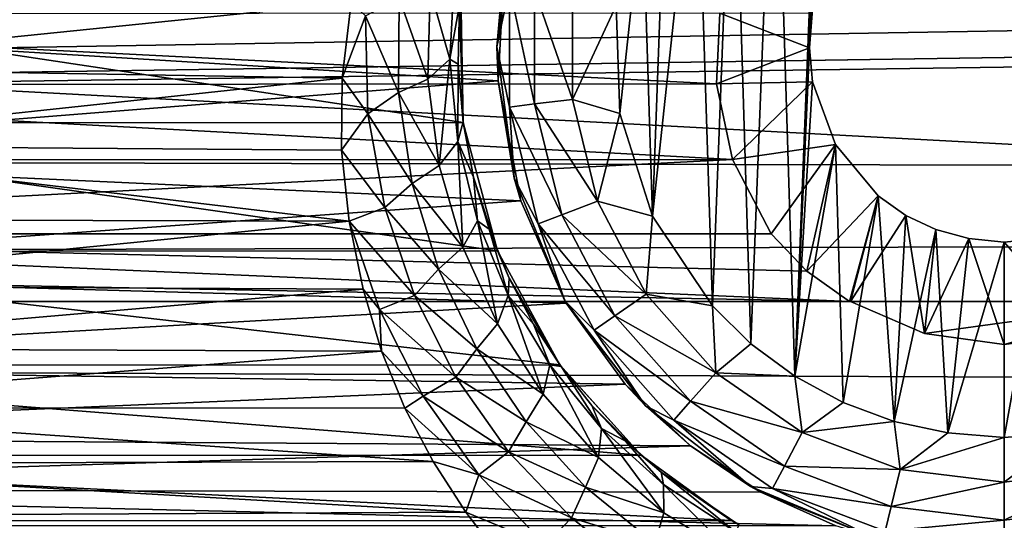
# Model space of a CAD drawing. Header units: metres. Extents: x -95 to 103, y -12 to 12.
# Tile 198 of 256: x -46.72 to -44.2, y -8.35 to -7.07. Entities that reach past the tile are written whole.
import ezdxf

# ---------------------------------------------------------------- set-up
doc = ezdxf.new("R2010")
doc.units = ezdxf.units.M
doc.layers.add('solid_P74500', color=7, linetype='CONTINUOUS')
doc.layers.add('solid_P74500_01', color=7, linetype='CONTINUOUS')

msp = doc.modelspace()

# ---------------------------------------------------------------- linework, layer by layer
at = {"layer": 'solid_P74500'}
for points in [[(-11.7, -9.123637, 0.5), (-88, -5.05, 0.5), (-88, -9.123637, 0.5)], [(-11.7, -9.123637, 0.5), (-12.2, -5.05, 0.5), (-88, -5.05, 0.5)], [(-19.663668, -5.295372, -1.8), (-19.442997, -5.406663, -1.8), (-85.675003, -7.792304, -1.8)], [(-24.196892, -5.444916, -1.8), (-19.663668, -5.295372, -1.8), (-85.675003, -7.792304, -1.8)], [(-24.663668, -5.295372, -1.8), (-24.442997, -5.406663, -1.8), (-85.675003, -7.792304, -1.8)], [(-29.196892, -5.444916, -1.8), (-24.663668, -5.295372, -1.8), (-85.675003, -7.792304, -1.8)], [(-29.663668, -5.295372, -1.8), (-29.442997, -5.406663, -1.8), (-85.675003, -7.792304, -1.8)], [(-34.196892, -5.444916, -1.8), (-29.663668, -5.295372, -1.8), (-85.675003, -7.792304, -1.8)], [(-34.663666, -5.295372, -1.8), (-34.442997, -5.406663, -1.8), (-85.675003, -7.792304, -1.8)], [(-39.196892, -5.444916, -1.8), (-34.663666, -5.295372, -1.8), (-85.675003, -7.792304, -1.8)], [(-39.663666, -5.295372, -1.8), (-39.442997, -5.406663, -1.8), (-85.675003, -7.792304, -1.8)], [(-44.196892, -5.444916, -1.8), (-39.663666, -5.295372, -1.8), (-85.675003, -7.792304, -1.8)], [(-44.663666, -5.295372, -1.8), (-44.442997, -5.406663, -1.8), (-85.675003, -7.792304, -1.8)], [(-49.196892, -5.444916, -1.8), (-44.663666, -5.295372, -1.8), (-85.675003, -7.792304, -1.8)], [(-19.442997, -5.406663, -1.8), (-19.196892, -5.444916, -1.8), (-85.675003, -7.792304, -1.8)], [(-24.442997, -5.406663, -1.8), (-24.196892, -5.444916, -1.8), (-85.675003, -7.792304, -1.8)], [(-29.442997, -5.406663, -1.8), (-29.196892, -5.444916, -1.8), (-85.675003, -7.792304, -1.8)], [(-34.442997, -5.406663, -1.8), (-34.196892, -5.444916, -1.8), (-85.675003, -7.792304, -1.8)], [(-39.442997, -5.406663, -1.8), (-39.196892, -5.444916, -1.8), (-85.675003, -7.792304, -1.8)], [(-44.442997, -5.406663, -1.8), (-44.196892, -5.444916, -1.8), (-85.675003, -7.792304, -1.8)], [(-16.783161, -6, -1.8), (-85.675003, -7.792304, -1.8), (-19.196892, -5.444916, -1.8)], [(92.5, -6.166949, 10.871941), (-94.018356, -5.654152, 11.148119), (-94.018356, -7.322209, 10.130905)], [(-16.74332, -6.246104, -1.8), (-85.675003, -7.792304, -1.8), (-16.783161, -6, -1.8)], [(92.5, -7.774915, 9.787399), (92.5, -6.166949, 10.871941), (-94.018356, -7.322209, 10.130905)], [(-16.74332, -6.246104, -1.8), (-16.630293, -6.464035, -1.8), (-85.675003, -7.792304, -1.8)], [(-44.736984, -7.983215, -11.8), (-44.788025, -6.331459, -11.8), (-44.668499, -6.257416, -11.8)], [(-44.736984, -7.983215, -11.8), (-44.668499, -6.257416, -11.8), (-44.69928, -7.142048, -11.8)], [(-44.668499, -6.257416, -11.8), (-44.69249, -7.05461, -11.8), (-44.69928, -7.142048, -11.8)], [(-44.849243, -7.900564, -11.8), (-44.894634, -6.420703, -11.8), (-44.788025, -6.331459, -11.8)], [(-44.736984, -7.983215, -11.8), (-44.849243, -7.900564, -11.8), (-44.788025, -6.331459, -11.8)], [(-44.948109, -7.80319, -11.8), (-44.98888, -6.52597, -11.8), (-44.894634, -6.420703, -11.8)], [(-44.849243, -7.900564, -11.8), (-44.948109, -7.80319, -11.8), (-44.894634, -6.420703, -11.8)], [(-16.630293, -6.464035, -1.8), (-16.456795, -6.635807, -1.8), (-85.675003, -7.792304, -1.8)], [(-45.101101, -7.573346, -11.8), (-45.066879, -6.641509, -11.8), (-44.98888, -6.52597, -11.8)], [(-44.948109, -7.80319, -11.8), (-45.101101, -7.573346, -11.8), (-44.98888, -6.52597, -11.8)], [(-16.456795, -6.635807, -1.8), (-16.239395, -6.74545, -1.8), (-85.675003, -7.792304, -1.8)], [(-45.101101, -7.573346, -11.8), (-45.127319, -6.76642, -11.8), (-45.066879, -6.641509, -11.8)], [(-16.239395, -6.74545, -1.8), (-15.996938, -6.783135, -1.8), (-85.675003, -7.792304, -1.8)], [(-45.47987, -6.912105, -7.087511), (-47.901661, -7.079847, -6.919954), (-47.958427, -6.754923, -7.237473)], [(-15.996938, -6.783135, -1.8), (-14.325, -7.792304, -1.8), (-85.675003, -7.792304, -1.8)], [(-45.18536, -7.310327, -11.8), (-45.194279, -7.034285, -11.8), (-45.127319, -6.76642, -11.8)], [(-45.101101, -7.573346, -11.8), (-45.18536, -7.310327, -11.8), (-45.127319, -6.76642, -11.8)], [(-45.5, -7.14, -11.5), (-45.47987, -6.912105, -7.087511), (-45.455704, -6.803535, -11.5)], [(-45.467941, -6.986044, -11.614588), (-45.5, -7.14, -11.5), (-45.455704, -6.803535, -11.5)], [(-45.47987, -6.912105, -7.087511), (-45.497097, -7.226824, -6.766446), (-47.901661, -7.079847, -6.919954)], [(-45.5, -7.14, -11.5), (-45.497097, -7.226824, -6.766446), (-45.47987, -6.912105, -7.087511)], [(-45.608768, -6.953619, -10.186781), (-45.620827, -7.17118, -10.006389), (-45.671383, -6.99382, -10.26226)], [(-45.608768, -6.953619, -10.186781), (-45.595753, -7.031044, -9.986676), (-45.620827, -7.17118, -10.006389)], [(-45.467941, -6.986044, -11.614588), (-45.467941, -7.293956, -11.614588), (-45.5, -7.14, -11.5)], [(-45.403378, -7.286117, -11.712049), (-45.467941, -7.293956, -11.614588), (-45.467941, -6.986044, -11.614588)], [(-45.403378, -6.993884, -11.712049), (-45.403378, -7.286117, -11.712049), (-45.467941, -6.986044, -11.614588)], [(-45.586445, -7.333337, -8.858452), (-47.807259, -6.998838, -9.125035), (-47.813648, -7.334234, -8.857709)], [(-45.586445, -7.333337, -8.858452), (-45.592617, -6.99762, -9.125969), (-47.807259, -6.998838, -9.125035)], [(-45.873528, -7.026005, -10.338532), (-47.506718, -7.193116, -10.222968), (-47.528347, -6.995755, -10.359026)], [(-45.671383, -6.99382, -10.26226), (-45.676708, -7.222791, -10.080191), (-45.750759, -7.014537, -10.313324)], [(-45.620827, -7.17118, -10.006389), (-45.676708, -7.222791, -10.080191), (-45.671383, -6.99382, -10.26226)], [(-45.595753, -7.031044, -9.986676), (-45.592617, -6.99762, -9.125969), (-45.586445, -7.333337, -8.858452)], [(-45.403378, -6.993884, -11.712049), (-45.306675, -7.005625, -11.777164), (-45.306675, -7.274375, -11.777164)], [(-45.403378, -6.993884, -11.712049), (-45.306675, -7.274375, -11.777164), (-45.403378, -7.286117, -11.712049)], [(-45.306675, -7.274375, -11.777164), (-45.306675, -7.005625, -11.777164), (-45.194279, -7.034285, -11.8)], [(-45.873528, -7.026005, -10.338532), (-45.896179, -7.219656, -10.204243), (-47.506718, -7.193116, -10.222968)], [(-45.836823, -7.060791, -10.310713), (-45.896179, -7.219656, -10.204243), (-45.873528, -7.026005, -10.338532)], [(-45.750759, -7.014537, -10.313324), (-45.752087, -7.256888, -10.130121), (-45.836823, -7.060791, -10.310713)], [(-45.676708, -7.222791, -10.080191), (-45.752087, -7.256888, -10.130121), (-45.750759, -7.014537, -10.313324)], [(-45.620827, -7.17118, -10.006389), (-45.595753, -7.031044, -9.986676), (-45.599308, -7.184045, -9.852619)], [(-45.599308, -7.184045, -9.852619), (-45.595753, -7.031044, -9.986676), (-45.586445, -7.333337, -8.858452)], [(-45.306675, -7.274375, -11.777164), (-45.194279, -7.034285, -11.8), (-45.18536, -7.310327, -11.8)], [(-48.470367, -7.055848, -5.089697), (-44.937401, -7.234941, -4.831732), (-44.92926, -7.053593, -5.092822)], [(-48.470367, -7.055848, -5.089697), (-48.462757, -7.236759, -4.829008), (-44.937401, -7.234941, -4.831732)], [(-45.830471, -7.311327, -10.128681), (-45.896179, -7.219656, -10.204243), (-45.836823, -7.060791, -10.310713)], [(-45.752087, -7.256888, -10.130121), (-45.830471, -7.311327, -10.128681), (-45.836823, -7.060791, -10.310713)], [(-44.69928, -7.142048, -11.8), (-44.92926, -7.053593, -5.092822), (-44.937401, -7.234941, -4.831732)], [(-44.69928, -7.142048, -11.8), (-44.69249, -7.05461, -11.8), (-44.92926, -7.053593, -5.092822)], [(-45.497097, -7.226824, -6.766446), (-47.930645, -7.419484, -6.554484), (-47.901661, -7.079847, -6.919954)], [(-45.455704, -7.476465, -11.5), (-45.497097, -7.226824, -6.766446), (-45.5, -7.14, -11.5)], [(-45.467941, -7.293956, -11.614588), (-45.455704, -7.476465, -11.5), (-45.5, -7.14, -11.5)], [(-44.691769, -7.229405, -11.8), (-44.69928, -7.142048, -11.8), (-44.937401, -7.234941, -4.831732)], [(-44.736984, -7.983215, -11.8), (-44.69928, -7.142048, -11.8), (-44.691769, -7.229405, -11.8)], [(-45.620827, -7.17118, -10.006389), (-45.647823, -7.443525, -9.892615), (-45.676708, -7.222791, -10.080191)], [(-45.620827, -7.17118, -10.006389), (-45.600384, -7.382637, -9.819986), (-45.647823, -7.443525, -9.892615)], [(-45.620827, -7.17118, -10.006389), (-45.599308, -7.184045, -9.852619), (-45.600384, -7.382637, -9.819986)], [(-45.600384, -7.382637, -9.819986), (-45.599308, -7.184045, -9.852619), (-45.586731, -7.332283, -9.719637)], [(-45.586731, -7.332283, -9.719637), (-45.599308, -7.184045, -9.852619), (-45.586445, -7.333337, -8.858452)], [(-45.896179, -7.219656, -10.204243), (-47.505615, -7.392566, -10.079681), (-47.506718, -7.193116, -10.222968)], [(-48.462757, -7.236759, -4.829008), (-48.503441, -7.428859, -4.52792), (-44.896606, -7.428674, -4.528224)], [(-48.462757, -7.236759, -4.829008), (-44.896606, -7.428674, -4.528224), (-44.937401, -7.234941, -4.831732)], [(-45.497097, -7.226824, -6.766446), (-45.438789, -7.534208, -6.422535), (-47.930645, -7.419484, -6.554484)], [(-45.896179, -7.219656, -10.204243), (-45.89814, -7.404456, -10.07095), (-47.505615, -7.392566, -10.079681)], [(-45.830471, -7.311327, -10.128681), (-45.89814, -7.404456, -10.07095), (-45.896179, -7.219656, -10.204243)], [(-45.676708, -7.222791, -10.080191), (-45.647823, -7.443525, -9.892615), (-45.752087, -7.256888, -10.130121)], [(-45.455704, -7.476465, -11.5), (-45.438789, -7.534208, -6.422535), (-45.497097, -7.226824, -6.766446)], [(-44.691769, -7.229405, -11.8), (-44.937401, -7.234941, -4.831732), (-44.896606, -7.428674, -4.528224)], [(-44.632656, -7.39014, -11.8), (-44.691769, -7.229405, -11.8), (-44.896606, -7.428674, -4.528224)], [(-44.736984, -7.983215, -11.8), (-44.691769, -7.229405, -11.8), (-44.632656, -7.39014, -11.8)], [(-45.752087, -7.256888, -10.130121), (-45.717197, -7.489459, -9.941753), (-45.830471, -7.311327, -10.128681)], [(-45.647823, -7.443525, -9.892615), (-45.717197, -7.489459, -9.941753), (-45.752087, -7.256888, -10.130121)], [(-45.403378, -7.286117, -11.712049), (-45.333443, -7.569858, -11.712049), (-45.467941, -7.293956, -11.614588)], [(-45.403378, -7.286117, -11.712049), (-45.306675, -7.274375, -11.777164), (-45.242359, -7.535316, -11.777164)], [(-45.403378, -7.286117, -11.712049), (-45.242359, -7.535316, -11.777164), (-45.333443, -7.569858, -11.712049)], [(-45.242359, -7.535316, -11.777164), (-45.306675, -7.274375, -11.777164), (-45.18536, -7.310327, -11.8)], [(-45.787586, -7.550932, -9.942235), (-45.89814, -7.404456, -10.07095), (-45.830471, -7.311327, -10.128681)], [(-45.717197, -7.489459, -9.941753), (-45.787586, -7.550932, -9.942235), (-45.830471, -7.311327, -10.128681)], [(-45.467941, -7.293956, -11.614588), (-45.394253, -7.59292, -11.614588), (-45.455704, -7.476465, -11.5)], [(-45.333443, -7.569858, -11.712049), (-45.394253, -7.59292, -11.614588), (-45.467941, -7.293956, -11.614588)], [(-45.242359, -7.535316, -11.777164), (-45.18536, -7.310327, -11.8), (-45.101101, -7.573346, -11.8)], [(92.5, -7.774915, 9.787399), (-94.018356, -7.322209, 10.130905), (-94.018356, -8.811388, 8.866197)], [(-45.498734, -7.66248, -8.575336), (-47.813648, -7.334234, -8.857709), (-47.901981, -7.664145, -8.573849)], [(-45.498734, -7.66248, -8.575336), (-45.586445, -7.333337, -8.858452), (-47.813648, -7.334234, -8.857709)], [(-45.600384, -7.382637, -9.819986), (-45.586731, -7.332283, -9.719637), (-45.559753, -7.473266, -9.588243)], [(-45.559753, -7.473266, -9.588243), (-45.586731, -7.332283, -9.719637), (-45.586445, -7.333337, -8.858452)], [(-45.559753, -7.473266, -9.588243), (-45.586445, -7.333337, -8.858452), (-45.498734, -7.66248, -8.575336)], [(-45.600384, -7.382637, -9.819986), (-45.587616, -7.653068, -9.702353), (-45.647823, -7.443525, -9.892615)], [(-45.600384, -7.382637, -9.819986), (-45.559753, -7.473266, -9.588243), (-45.549778, -7.585158, -9.630319)], [(-45.600384, -7.382637, -9.819986), (-45.549778, -7.585158, -9.630319), (-45.587616, -7.653068, -9.702353)], [(-44.632656, -7.39014, -11.8), (-44.896606, -7.428674, -4.528224), (-44.796944, -7.619055, -4.2)], [(-44.632656, -7.39014, -11.8), (-44.796944, -7.619055, -4.2), (-44.706146, -7.714148, -4.2)], [(-44.612873, -8.050737, -11.8), (-44.736984, -7.983215, -11.8), (-44.632656, -7.39014, -11.8)], [(-44.523323, -7.520992, -11.8), (-44.632656, -7.39014, -11.8), (-44.706146, -7.714148, -4.2)], [(-44.612873, -8.050737, -11.8), (-44.632656, -7.39014, -11.8), (-44.523323, -7.520992, -11.8)], [(-45.878616, -7.586365, -9.93464), (-47.52124, -7.581886, -9.938058), (-47.505615, -7.392566, -10.079681)], [(-45.89814, -7.404456, -10.07095), (-45.878616, -7.586365, -9.93464), (-47.505615, -7.392566, -10.079681)], [(-45.787586, -7.550932, -9.942235), (-45.878616, -7.586365, -9.93464), (-45.89814, -7.404456, -10.07095)], [(-48.603058, -7.619055, -4.2), (-44.796944, -7.619055, -4.2), (-44.896606, -7.428674, -4.528224)], [(-48.503441, -7.428859, -4.52792), (-48.603058, -7.619055, -4.2), (-44.896606, -7.428674, -4.528224)], [(-45.438789, -7.534208, -6.422535), (-48.036324, -7.719775, -6.19799), (-47.930645, -7.419484, -6.554484)], [(-45.647823, -7.443525, -9.892615), (-45.587616, -7.653068, -9.702353), (-45.717197, -7.489459, -9.941753)], [(-45.717197, -7.489459, -9.941753), (-45.649403, -7.709138, -9.751089), (-45.787586, -7.550932, -9.942235)], [(-45.587616, -7.653068, -9.702353), (-45.649403, -7.709138, -9.751089), (-45.717197, -7.489459, -9.941753)], [(-45.519882, -7.606804, -9.457234), (-45.559753, -7.473266, -9.588243), (-45.498734, -7.66248, -8.575336)], [(-45.549778, -7.585158, -9.630319), (-45.559753, -7.473266, -9.588243), (-45.519882, -7.606804, -9.457234)], [(-45.325832, -7.79, -11.5), (-45.438789, -7.534208, -6.422535), (-45.455704, -7.476465, -11.5)], [(-45.394253, -7.59292, -11.614588), (-45.325832, -7.79, -11.5), (-45.455704, -7.476465, -11.5)], [(-45.438789, -7.534208, -6.422535), (-45.322247, -7.796174, -6.101778), (-48.036324, -7.719775, -6.19799)], [(-45.325832, -7.79, -11.5), (-45.322247, -7.796174, -6.101778), (-45.438789, -7.534208, -6.422535)], [(-45.333443, -7.569858, -11.712049), (-45.242359, -7.535316, -11.777164), (-45.117466, -7.773282, -11.777164)], [(-45.117466, -7.773282, -11.777164), (-45.242359, -7.535316, -11.777164), (-45.101101, -7.573346, -11.8)], [(-44.523323, -7.520992, -11.8), (-44.706146, -7.714148, -4.2), (-44.597057, -7.792304, -4.2)], [(-44.482491, -8.099016, -11.8), (-44.612873, -8.050737, -11.8), (-44.523323, -7.520992, -11.8)], [(-44.523323, -7.520992, -11.8), (-44.597057, -7.792304, -4.2), (-44.5937, -7.792304, -4.3)], [(-44.452335, -7.57166, -11.8), (-44.523323, -7.520992, -11.8), (-44.5937, -7.792304, -4.3)], [(-44.482491, -8.099016, -11.8), (-44.523323, -7.520992, -11.8), (-44.452335, -7.57166, -11.8)], [(-45.711521, -7.776591, -9.754137), (-45.878616, -7.586365, -9.93464), (-45.787586, -7.550932, -9.942235)], [(-45.649403, -7.709138, -9.751089), (-45.711521, -7.776591, -9.754137), (-45.787586, -7.550932, -9.942235)], [(-45.878616, -7.586365, -9.93464), (-47.55304, -7.75146, -9.806369), (-47.52124, -7.581886, -9.938058)], [(-45.878616, -7.586365, -9.93464), (-45.842899, -7.76013, -9.799509), (-47.55304, -7.75146, -9.806369)], [(-45.801018, -7.812901, -9.755897), (-45.842899, -7.76013, -9.799509), (-45.878616, -7.586365, -9.93464)], [(-45.801018, -7.812901, -9.755897), (-45.878616, -7.586365, -9.93464), (-45.711521, -7.776591, -9.754137)], [(-45.549778, -7.585158, -9.630319), (-45.498417, -7.849065, -9.512277), (-45.587616, -7.653068, -9.702353)], [(-45.549778, -7.585158, -9.630319), (-45.519882, -7.606804, -9.457234), (-45.470818, -7.776452, -9.440183)], [(-45.549778, -7.585158, -9.630319), (-45.470818, -7.776452, -9.440183), (-45.498417, -7.849065, -9.512277)], [(-45.333443, -7.569858, -11.712049), (-45.197632, -7.828617, -11.712049), (-45.394253, -7.59292, -11.614588)], [(-45.394253, -7.59292, -11.614588), (-45.25116, -7.865563, -11.614588), (-45.325832, -7.79, -11.5)], [(-45.197632, -7.828617, -11.712049), (-45.25116, -7.865563, -11.614588), (-45.394253, -7.59292, -11.614588)], [(-45.333443, -7.569858, -11.712049), (-45.117466, -7.773282, -11.777164), (-45.197632, -7.828617, -11.712049)], [(-45.117466, -7.773282, -11.777164), (-45.101101, -7.573346, -11.8), (-44.948109, -7.80319, -11.8)], [(-44.452335, -7.57166, -11.8), (-44.5937, -7.792304, -4.3), (-44.404331, -7.873975, -4.3)], [(-44.482491, -8.099016, -11.8), (-44.452335, -7.57166, -11.8), (-44.375313, -7.607855, -11.8)], [(-44.375313, -7.607855, -11.8), (-44.452335, -7.57166, -11.8), (-44.404331, -7.873975, -4.3)], [(-45.468365, -7.732664, -9.3305), (-45.519882, -7.606804, -9.457234), (-45.498734, -7.66248, -8.575336)], [(-45.470818, -7.776452, -9.440183), (-45.519882, -7.606804, -9.457234), (-45.468365, -7.732664, -9.3305)], [(-44.345043, -8.12864, -11.8), (-44.482491, -8.099016, -11.8), (-44.375313, -7.607855, -11.8)], [(-44.291309, -7.630527, -11.8), (-44.375313, -7.607855, -11.8), (-44.404331, -7.873975, -4.3)], [(-44.345043, -8.12864, -11.8), (-44.375313, -7.607855, -11.8), (-44.291309, -7.630527, -11.8)], [(-48.693855, -7.714148, -4.2), (-44.597057, -7.792304, -4.2), (-48.603058, -7.619055, -4.2)], [(-44.706146, -7.714148, -4.2), (-48.603058, -7.619055, -4.2), (-44.597057, -7.792304, -4.2)], [(-44.706146, -7.714148, -4.2), (-44.796944, -7.619055, -4.2), (-48.603058, -7.619055, -4.2)], [(-44.291309, -7.630527, -11.8), (-44.404331, -7.873975, -4.3), (-44.200001, -7.901906, -4.3)], [(-44.345043, -8.12864, -11.8), (-44.291309, -7.630527, -11.8), (-44.200001, -7.64, -11.8)], [(-44.345043, -8.12864, -11.8), (-44.200001, -7.64, -11.8), (-44.200001, -8.14, -11.8)], [(-44.291309, -7.630527, -11.8), (-44.200001, -7.901906, -4.3), (-44.200001, -7.64, -11.8)], [(-43.99567, -7.873975, -4.3), (-44.108173, -7.630482, -11.8), (-44.200001, -7.64, -11.8)], [(-44.200001, -8.14, -11.8), (-44.200001, -7.64, -11.8), (-44.108173, -7.630482, -11.8)], [(-44.029671, -8.125382, -11.8), (-44.200001, -8.14, -11.8), (-44.108173, -7.630482, -11.8)], [(-43.99567, -7.873975, -4.3), (-44.200001, -7.64, -11.8), (-44.200001, -7.901906, -4.3)], [(-45.338627, -7.95457, -8.305107), (-47.901981, -7.664145, -8.573849), (-48.061813, -7.955187, -8.304517)], [(-45.338627, -7.95457, -8.305107), (-45.498734, -7.66248, -8.575336), (-47.901981, -7.664145, -8.573849)], [(-45.587616, -7.653068, -9.702353), (-45.498417, -7.849065, -9.512277), (-45.649403, -7.709138, -9.751089)], [(-45.468365, -7.732664, -9.3305), (-45.498734, -7.66248, -8.575336), (-45.338627, -7.95457, -8.305107)], [(-48.693855, -7.714148, -4.2), (-48.80294, -7.792304, -4.2), (-44.597057, -7.792304, -4.2)], [(-45.322247, -7.796174, -6.101778), (-48.190536, -7.959395, -5.887106), (-48.036324, -7.719775, -6.19799)], [(-45.649403, -7.709138, -9.751089), (-45.551422, -7.913468, -9.561054), (-45.711521, -7.776591, -9.754137)], [(-45.498417, -7.849065, -9.512277), (-45.551422, -7.913468, -9.561054), (-45.649403, -7.709138, -9.751089)], [(-45.470818, -7.776452, -9.440183), (-45.468365, -7.732664, -9.3305), (-45.406479, -7.850219, -9.209554)], [(-45.406479, -7.850219, -9.209554), (-45.468365, -7.732664, -9.3305), (-45.338627, -7.95457, -8.305107)], [(-45.842899, -7.76013, -9.799509), (-47.602085, -7.912514, -9.676887), (-47.55304, -7.75146, -9.806369)], [(-45.842899, -7.76013, -9.799509), (-45.79591, -7.919369, -9.671277), (-47.602085, -7.912514, -9.676887)], [(-45.801018, -7.812901, -9.755897), (-45.79591, -7.919369, -9.671277), (-45.842899, -7.76013, -9.799509)], [(92.5, -9.19602, 8.466393), (92.5, -7.774915, 9.787399), (-94.018356, -8.811388, 8.866197)], [(-85.675003, -7.792304, -4.2), (-14.325, -7.792304, -1.8), (-84.597061, -7.792304, -4.2)], [(-85.675003, -7.792304, -4.2), (-85.675003, -7.792304, -1.8), (-14.325, -7.792304, -1.8)], [(-14.325, -7.792304, -1.8), (-83.80294, -7.792304, -4.2), (-84.597061, -7.792304, -4.2)], [(-79.597061, -7.792304, -4.2), (-83.80294, -7.792304, -4.2), (-14.325, -7.792304, -1.8)], [(-78.80294, -7.792304, -4.2), (-79.597061, -7.792304, -4.2), (-14.325, -7.792304, -1.8)], [(-74.597061, -7.792304, -4.2), (-78.80294, -7.792304, -4.2), (-14.325, -7.792304, -1.8)], [(-73.80294, -7.792304, -4.2), (-74.597061, -7.792304, -4.2), (-14.325, -7.792304, -1.8)], [(-69.597061, -7.792304, -4.2), (-73.80294, -7.792304, -4.2), (-14.325, -7.792304, -1.8)], [(-68.80294, -7.792304, -4.2), (-69.597061, -7.792304, -4.2), (-14.325, -7.792304, -1.8)], [(-64.597061, -7.792304, -4.2), (-68.80294, -7.792304, -4.2), (-14.325, -7.792304, -1.8)], [(-63.80294, -7.792304, -4.2), (-64.597061, -7.792304, -4.2), (-14.325, -7.792304, -1.8)], [(-59.597057, -7.792304, -4.2), (-63.80294, -7.792304, -4.2), (-14.325, -7.792304, -1.8)], [(-58.80294, -7.792304, -4.2), (-59.597057, -7.792304, -4.2), (-14.325, -7.792304, -1.8)], [(-54.597057, -7.792304, -4.2), (-58.80294, -7.792304, -4.2), (-14.325, -7.792304, -1.8)], [(-53.80294, -7.792304, -4.2), (-54.597057, -7.792304, -4.2), (-14.325, -7.792304, -1.8)], [(-49.597057, -7.792304, -4.2), (-53.80294, -7.792304, -4.2), (-14.325, -7.792304, -1.8)], [(-48.80294, -7.792304, -4.2), (-49.597057, -7.792304, -4.2), (-14.325, -7.792304, -1.8)], [(-44.597057, -7.792304, -4.2), (-48.80294, -7.792304, -4.2), (-14.325, -7.792304, -1.8)], [(-45.801018, -7.812901, -9.755897), (-45.711521, -7.776591, -9.754137), (-45.605022, -7.985888, -9.567236)], [(-45.551422, -7.913468, -9.561054), (-45.605022, -7.985888, -9.567236), (-45.711521, -7.776591, -9.754137)], [(-45.470818, -7.776452, -9.440183), (-45.381981, -8.029388, -9.325582), (-45.498417, -7.849065, -9.512277)], [(-45.470818, -7.776452, -9.440183), (-45.406479, -7.850219, -9.209554), (-45.364727, -7.954428, -9.25268)], [(-45.470818, -7.776452, -9.440183), (-45.364727, -7.954428, -9.25268), (-45.381981, -8.029388, -9.325582)], [(-45.11924, -8.059238, -11.5), (-45.322247, -7.796174, -6.101778), (-45.325832, -7.79, -11.5)], [(-45.25116, -7.865563, -11.614588), (-45.11924, -8.059238, -11.5), (-45.325832, -7.79, -11.5)], [(-45.197632, -7.828617, -11.712049), (-45.117466, -7.773282, -11.777164), (-44.939251, -7.974443, -11.777164)], [(-44.939251, -7.974443, -11.777164), (-45.117466, -7.773282, -11.777164), (-44.948109, -7.80319, -11.8)], [(-43.80294, -7.792304, -4.2), (-44.597057, -7.792304, -4.2), (-14.325, -7.792304, -1.8)], [(-43.80294, -7.792304, -4.2), (-44.5937, -7.792304, -4.3), (-44.597057, -7.792304, -4.2)], [(-43.80294, -7.792304, -4.2), (-43.806301, -7.792304, -4.3), (-44.5937, -7.792304, -4.3)], [(-44.404331, -7.873975, -4.3), (-44.5937, -7.792304, -4.3), (-43.806301, -7.792304, -4.3)], [(-44.404331, -7.873975, -4.3), (-43.806301, -7.792304, -4.3), (-44.200001, -7.901906, -4.3)], [(-43.99567, -7.873975, -4.3), (-44.200001, -7.901906, -4.3), (-43.806301, -7.792304, -4.3)], [(-45.322247, -7.796174, -6.101778), (-45.171841, -8.003438, -5.827114), (-48.190536, -7.959395, -5.887106)], [(-45.688778, -8.034075, -9.56953), (-45.79591, -7.919369, -9.671277), (-45.801018, -7.812901, -9.755897)], [(-45.688778, -8.034075, -9.56953), (-45.801018, -7.812901, -9.755897), (-45.605022, -7.985888, -9.567236)], [(-45.11924, -8.059238, -11.5), (-45.171841, -8.003438, -5.827114), (-45.322247, -7.796174, -6.101778)], [(-44.939251, -7.974443, -11.777164), (-44.948109, -7.80319, -11.8), (-44.849243, -7.900564, -11.8)], [(-45.197632, -7.828617, -11.712049), (-45.003849, -8.047357, -11.712049), (-45.25116, -7.865563, -11.614588)], [(-45.197632, -7.828617, -11.712049), (-44.939251, -7.974443, -11.777164), (-45.003849, -8.047357, -11.712049)], [(-45.498417, -7.849065, -9.512277), (-45.381981, -8.029388, -9.325582), (-45.551422, -7.913468, -9.561054)], [(-45.335766, -7.958559, -9.092795), (-45.406479, -7.850219, -9.209554), (-45.338627, -7.95457, -8.305107)], [(-45.364727, -7.954428, -9.25268), (-45.406479, -7.850219, -9.209554), (-45.335766, -7.958559, -9.092795)], [(-45.25116, -7.865563, -11.614588), (-45.046974, -8.096038, -11.614588), (-45.11924, -8.059238, -11.5)], [(-45.003849, -8.047357, -11.712049), (-45.046974, -8.096038, -11.614588), (-45.25116, -7.865563, -11.614588)], [(-45.79591, -7.919369, -9.671277), (-47.664406, -8.064126, -9.550909), (-47.602085, -7.912514, -9.676887)], [(-45.79591, -7.919369, -9.671277), (-45.7356, -8.065351, -9.549876), (-47.664406, -8.064126, -9.550909)], [(-45.688778, -8.034075, -9.56953), (-45.7356, -8.065351, -9.549876), (-45.79591, -7.919369, -9.671277)], [(-45.551422, -7.913468, -9.561054), (-45.425385, -8.100238, -9.374908), (-45.605022, -7.985888, -9.567236)], [(-45.381981, -8.029388, -9.325582), (-45.425385, -8.100238, -9.374908), (-45.551422, -7.913468, -9.561054)], [(-44.939251, -7.974443, -11.777164), (-44.849243, -7.900564, -11.8), (-44.736984, -7.983215, -11.8)], [(-45.171841, -8.003438, -5.827114), (-48.368832, -8.13967, -5.635226), (-48.190536, -7.959395, -5.887106)], [(-45.130775, -8.185938, -8.077154), (-48.061813, -7.955187, -8.304517), (-48.269951, -8.186581, -8.076503)], [(-45.130775, -8.185938, -8.077154), (-45.338627, -7.95457, -8.305107), (-48.061813, -7.955187, -8.304517)], [(-45.364727, -7.954428, -9.25268), (-45.239548, -8.191787, -9.14615), (-45.381981, -8.029388, -9.325582)], [(-45.364727, -7.954428, -9.25268), (-45.335766, -7.958559, -9.092795), (-45.232136, -8.116849, -9.071581)], [(-45.364727, -7.954428, -9.25268), (-45.232136, -8.116849, -9.071581), (-45.239548, -8.191787, -9.14615)], [(-45.335766, -7.958559, -9.092795), (-45.338627, -7.95457, -8.305107), (-45.130775, -8.185938, -8.077154)], [(-45.257038, -8.057973, -8.982884), (-45.335766, -7.958559, -9.092795), (-45.130775, -8.185938, -8.077154)], [(-45.232136, -8.116849, -9.071581), (-45.335766, -7.958559, -9.092795), (-45.257038, -8.057973, -8.982884)], [(-45.688778, -8.034075, -9.56953), (-45.605022, -7.985888, -9.567236), (-45.47028, -8.17662, -9.384731)], [(-45.425385, -8.100238, -9.374908), (-45.47028, -8.17662, -9.384731), (-45.605022, -7.985888, -9.567236)], [(-45.003849, -8.047357, -11.712049), (-44.939251, -7.974443, -11.777164), (-44.718075, -8.12711, -11.777164)], [(-44.718075, -8.12711, -11.777164), (-44.939251, -7.974443, -11.777164), (-44.736984, -7.983215, -11.8)], [(-44.718075, -8.12711, -11.777164), (-44.736984, -7.983215, -11.8), (-44.612873, -8.050737, -11.8)], [(-45.171841, -8.003438, -5.827114), (-45.004208, -8.161397, -5.603642), (-48.368832, -8.13967, -5.635226)], [(-45.11924, -8.059238, -11.5), (-45.004208, -8.161397, -5.603642), (-45.171841, -8.003438, -5.827114)], [(-45.546673, -8.235857, -9.387654), (-45.7356, -8.065351, -9.549876), (-45.688778, -8.034075, -9.56953)], [(-45.546673, -8.235857, -9.387654), (-45.688778, -8.034075, -9.56953), (-45.47028, -8.17662, -9.384731)], [(-45.381981, -8.029388, -9.325582), (-45.239548, -8.191787, -9.14615), (-45.425385, -8.100238, -9.374908)], [(-45.003849, -8.047357, -11.712049), (-44.763344, -8.213364, -11.712049), (-45.046974, -8.096038, -11.614588)], [(-45.003849, -8.047357, -11.712049), (-44.718075, -8.12711, -11.777164), (-44.763344, -8.213364, -11.712049)], [(-45.663025, -8.201603, -9.433118), (-47.738468, -8.207427, -9.428051), (-47.664406, -8.064126, -9.550909)], [(-45.7356, -8.065351, -9.549876), (-45.663025, -8.201603, -9.433118), (-47.664406, -8.064126, -9.550909)], [(-45.546673, -8.235857, -9.387654), (-45.663025, -8.201603, -9.433118), (-45.7356, -8.065351, -9.549876)], [(-45.17112, -8.148427, -8.881697), (-45.257038, -8.057973, -8.982884), (-45.130775, -8.185938, -8.077154)], [(-45.232136, -8.116849, -9.071581), (-45.257038, -8.057973, -8.982884), (-45.17112, -8.148427, -8.881697)], [(-44.849998, -8.265833, -11.5), (-45.004208, -8.161397, -5.603642), (-45.11924, -8.059238, -11.5)], [(-45.046974, -8.096038, -11.614588), (-44.849998, -8.265833, -11.5), (-45.11924, -8.059238, -11.5)], [(-44.718075, -8.12711, -11.777164), (-44.612873, -8.050737, -11.8), (-44.482491, -8.099016, -11.8)], [(-45.046974, -8.096038, -11.614588), (-44.793568, -8.270952, -11.614588), (-44.849998, -8.265833, -11.5)], [(-44.763344, -8.213364, -11.712049), (-44.793568, -8.270952, -11.614588), (-45.046974, -8.096038, -11.614588)], [(-45.425385, -8.100238, -9.374908), (-45.272934, -8.267124, -9.196605), (-45.47028, -8.17662, -9.384731)], [(-45.239548, -8.191787, -9.14615), (-45.272934, -8.267124, -9.196605), (-45.425385, -8.100238, -9.374908)], [(-45.232136, -8.116849, -9.071581), (-45.072063, -8.333528, -8.979063), (-45.239548, -8.191787, -9.14615)], [(-45.232136, -8.116849, -9.071581), (-45.17112, -8.148427, -8.881697), (-45.073193, -8.260941, -8.901859)], [(-45.232136, -8.116849, -9.071581), (-45.073193, -8.260941, -8.901859), (-45.072063, -8.333528, -8.979063)], [(-44.466789, -8.222411, -11.777164), (-44.718075, -8.12711, -11.777164), (-44.482491, -8.099016, -11.8)], [(-44.466789, -8.222411, -11.777164), (-44.482491, -8.099016, -11.8), (-44.345043, -8.12864, -11.8)], [(-45.004208, -8.161397, -5.603642), (-48.56179, -8.272575, -5.438244), (-48.368832, -8.13967, -5.635226)], [(-45.079613, -8.229166, -8.787816), (-45.17112, -8.148427, -8.881697), (-45.130775, -8.185938, -8.077154)], [(-45.073193, -8.260941, -8.901859), (-45.17112, -8.148427, -8.881697), (-45.079613, -8.229166, -8.787816)], [(-44.763344, -8.213364, -11.712049), (-44.718075, -8.12711, -11.777164), (-44.466789, -8.222411, -11.777164)], [(-44.466789, -8.222411, -11.777164), (-44.345043, -8.12864, -11.8), (-44.200001, -8.14, -11.8)], [(-44.466789, -8.222411, -11.777164), (-44.200001, -8.14, -11.8), (-44.200001, -8.254805, -11.777164)], [(-44.200001, -8.254805, -11.777164), (-44.200001, -8.14, -11.8), (-44.029671, -8.125382, -11.8)], [(-43.933208, -8.222411, -11.777164), (-44.200001, -8.254805, -11.777164), (-44.029671, -8.125382, -11.8)], [(-45.004208, -8.161397, -5.603642), (-44.824001, -8.280449, -5.426179), (-48.56179, -8.272575, -5.438244)], [(-44.849998, -8.265833, -11.5), (-44.824001, -8.280449, -5.426179), (-45.004208, -8.161397, -5.603642)], [(-44.90012, -8.352461, -7.904833), (-48.269951, -8.186581, -8.076503), (-48.500992, -8.353099, -7.904159)], [(-44.90012, -8.352461, -7.904833), (-45.130775, -8.185938, -8.077154), (-48.269951, -8.186581, -8.076503)], [(-45.546673, -8.235857, -9.387654), (-45.47028, -8.17662, -9.384731), (-45.30904, -8.346435, -9.210529)], [(-45.272934, -8.267124, -9.196605), (-45.30904, -8.346435, -9.210529), (-45.47028, -8.17662, -9.384731)], [(-45.239548, -8.191787, -9.14615), (-45.072063, -8.333528, -8.979063), (-45.272934, -8.267124, -9.196605)], [(-45.079613, -8.229166, -8.787816), (-45.130775, -8.185938, -8.077154), (-44.90012, -8.352461, -7.904833)], [(-45.579594, -8.331425, -9.318657), (-47.825809, -8.342334, -9.308892), (-47.738468, -8.207427, -9.428051)], [(-45.663025, -8.201603, -9.433118), (-45.579594, -8.331425, -9.318657), (-47.738468, -8.207427, -9.428051)], [(-45.546673, -8.235857, -9.387654), (-45.579594, -8.331425, -9.318657), (-45.663025, -8.201603, -9.433118)], [(-44.763344, -8.213364, -11.712049), (-44.490101, -8.316991, -11.712049), (-44.793568, -8.270952, -11.614588)], [(-44.763344, -8.213364, -11.712049), (-44.466789, -8.222411, -11.777164), (-44.490101, -8.316991, -11.712049)], [(-44.490101, -8.316991, -11.712049), (-44.466789, -8.222411, -11.777164), (-44.200001, -8.254805, -11.777164)], [(-44.200001, -8.352216, -11.712049), (-44.200001, -8.254805, -11.777164), (-43.933208, -8.222411, -11.777164)], [(-43.909897, -8.316991, -11.712049), (-44.200001, -8.352216, -11.712049), (-43.933208, -8.222411, -11.777164)], [(-45.376476, -8.415764, -9.21417), (-45.579594, -8.331425, -9.318657), (-45.546673, -8.235857, -9.387654)], [(-45.376476, -8.415764, -9.21417), (-45.546673, -8.235857, -9.387654), (-45.30904, -8.346435, -9.210529)], [(-44.879986, -8.363772, -8.627856), (-45.079613, -8.229166, -8.787816), (-44.90012, -8.352461, -7.904833)], [(-44.887962, -8.382932, -8.750452), (-45.079613, -8.229166, -8.787816), (-44.879986, -8.363772, -8.627856)], [(-45.073193, -8.260941, -8.901859), (-45.079613, -8.229166, -8.787816), (-44.887962, -8.382932, -8.750452)], [(-48.56179, -8.272575, -5.438244), (-44.63176, -8.366207, -5.293069), (-48.768238, -8.366207, -5.293069)], [(-44.824001, -8.280449, -5.426179), (-44.63176, -8.366207, -5.293069), (-48.56179, -8.272575, -5.438244)], [(-45.272934, -8.267124, -9.196605), (-45.095535, -8.411347, -9.031302), (-45.30904, -8.346435, -9.210529)], [(-45.072063, -8.333528, -8.979063), (-45.095535, -8.411347, -9.031302), (-45.272934, -8.267124, -9.196605)], [(-45.073193, -8.260941, -8.901859), (-44.880692, -8.451077, -8.831283), (-45.072063, -8.333528, -8.979063)], [(-45.073193, -8.260941, -8.901859), (-44.887962, -8.382932, -8.750452), (-44.880692, -8.451077, -8.831283)], [(-44.536465, -8.395703, -11.5), (-44.824001, -8.280449, -5.426179), (-44.849998, -8.265833, -11.5)], [(-44.793568, -8.270952, -11.614588), (-44.536465, -8.395703, -11.5), (-44.849998, -8.265833, -11.5)], [(-44.793568, -8.270952, -11.614588), (-44.505669, -8.380139, -11.614588), (-44.536465, -8.395703, -11.5)], [(-44.490101, -8.316991, -11.712049), (-44.505669, -8.380139, -11.614588), (-44.793568, -8.270952, -11.614588)], [(-44.490101, -8.316991, -11.712049), (-44.200001, -8.254805, -11.777164), (-44.200001, -8.352216, -11.712049)], [(-44.536465, -8.395703, -11.5), (-44.63176, -8.366207, -5.293069), (-44.824001, -8.280449, -5.426179)], [(-44.490101, -8.316991, -11.712049), (-44.200001, -8.352216, -11.712049), (-44.505669, -8.380139, -11.614588)], [(-44.200001, -8.417253, -11.614588), (-44.200001, -8.352216, -11.712049), (-43.909897, -8.316991, -11.712049)], [(-43.894333, -8.380139, -11.614588), (-44.200001, -8.417253, -11.614588), (-43.909897, -8.316991, -11.712049)], [(-45.505951, -8.428061, -9.231348), (-47.887218, -8.422953, -9.236009), (-47.825809, -8.342334, -9.308892)], [(-45.579594, -8.331425, -9.318657), (-45.505951, -8.428061, -9.231348), (-47.825809, -8.342334, -9.308892)], [(-45.376476, -8.415764, -9.21417), (-45.505951, -8.428061, -9.231348), (-45.579594, -8.331425, -9.318657)], [(-45.376476, -8.415764, -9.21417), (-45.30904, -8.346435, -9.210529), (-45.122952, -8.492521, -9.049715)], [(-45.095535, -8.411347, -9.031302), (-45.122952, -8.492521, -9.049715), (-45.30904, -8.346435, -9.210529)], [(-45.072063, -8.333528, -8.979063), (-44.880692, -8.451077, -8.831283), (-45.095535, -8.411347, -9.031302)], [(-44.505669, -8.380139, -11.614588), (-44.200001, -8.352216, -11.712049), (-44.200001, -8.417253, -11.614588)]]:
    msp.add_3dface(points, dxfattribs=at)
at = {"layer": 'solid_P74500_01'}
for points in [[(-92.5, -6.466096, 9.50981), (92.5, -5.822828, 9.916285), (92.5, -7.269713, 8.910396)], [(-92.5, -7.786848, 8.461917), (-92.5, -6.466096, 9.50981), (92.5, -7.269713, 8.910396)], [(-92.5, -7.786848, 8.461917), (92.5, -7.269713, 8.910396), (92.5, -8.547155, 7.693748)], [(-92.5, -8.938029, 7.235831), (-92.5, -7.786848, 8.461917), (92.5, -8.547155, 7.693748)], [(-92.5, -8.938029, -7.235831), (92.5, -9.175047, -6.932167), (92.5, -8.011712, -8.249903)], [(-19.200001, -8.54, -7.701844), (-92.5, -8.938029, -7.235831), (92.5, -8.011712, -8.249903)]]:
    msp.add_3dface(points, dxfattribs=at)

doc.saveas('drawing.dxf')
